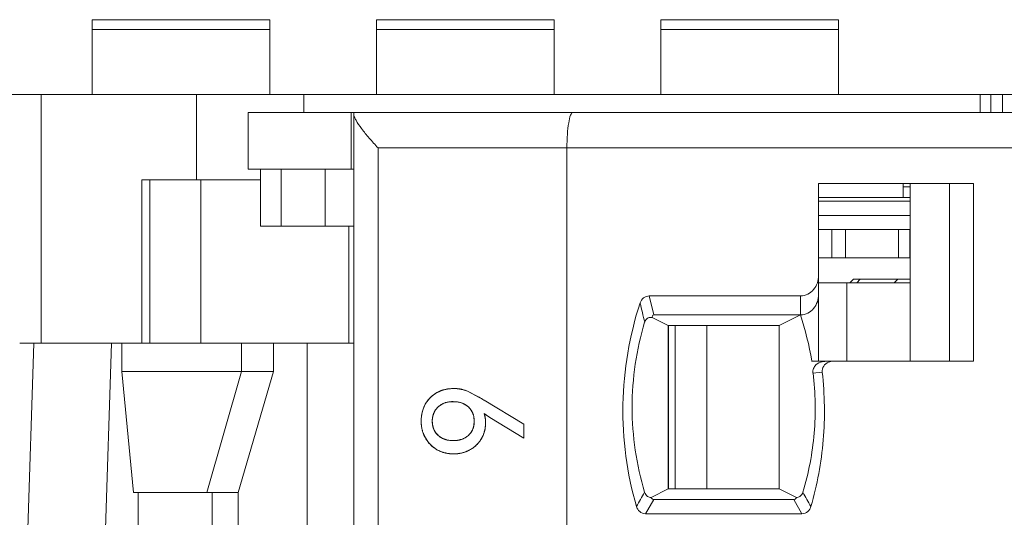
# Model space of a CAD drawing. Header units: inches. Extents: x 830 to 2908, y -1046 to 167.
# Tile 15 of 33: x 2628 to 2641, y -807 to -800. Entities that reach past the tile are written whole.
import ezdxf

# ---------------------------------------------------------------- set-up
doc = ezdxf.new("R2010")
doc.units = ezdxf.units.IN
doc.header["$LTSCALE"] = 23.1
doc.header["$MEASUREMENT"] = 0
doc.layers.get('0').update_dxf_attribs({"lineweight": 18})
for name, color, linetype, lineweight in [('1_12_1_1', 7, 'Continuous', 18), ('1_13_1_1', 7, 'Continuous', 18), ('1_2', 7, 'Continuous', 18), ('1_27', 7, 'Continuous', 18), ('1_29', 7, 'Continuous', 18), ('1_43_1', 7, 'Continuous', 18), ('1_6', 7, 'Continuous', 18)]:
    doc.layers.add(name, color=color, linetype=linetype, lineweight=lineweight)

msp = doc.modelspace()

# ---------------------------------------------------------------- linework, layer by layer
at = {"color": 0, "linetype": 'Continuous', "lineweight": 0}
for p, q in [((2605.83, -800.779), (2704.83, -800.779)), ((2627.91, -804.279), (2627.91, -800.779)), ((2630.095, -801.979), (2630.095, -800.779)), ((2631.608, -801.029), (2631.608, -800.779)), ((2641.125, -800.779), (2641.125, -801.029)), ((2641.276, -801.029), (2641.276, -800.779)), ((2641.439, -801.029), (2641.439, -800.779)), ((2629.329, -804.279), (2629.329, -801.979)), ((2629.329, -801.979), (2630.998, -801.979)), ((2629.442, -804.279), (2629.442, -801.979)), ((2630.16, -804.279), (2630.16, -801.979)), ((2633.479, -804.975), (2633.55, -804.943)), ((2633.63, -804.923), (2633.718, -804.917)), ((2633.769, -804.919), (2633.85, -804.934)), ((2633.85, -804.934), (2633.911, -804.954)), ((2634.143, -805.08), (2633.911, -804.954)), ((2633.911, -804.954), (2634.057, -805.029)), ((2633.626, -805.109), (2633.567, -805.129)), ((2633.851, -805.129), (2633.793, -805.11)), ((2634.702, -805.419), (2634.143, -805.08)), ((2633.286, -805.207), (2633.316, -805.138)), ((2633.452, -805.231), (2633.425, -805.297)), ((2633.995, -805.296), (2633.97, -805.235)), ((2633.265, -805.462), (2633.258, -805.376)), ((2633.42, -805.317), (2633.415, -805.376)), ((2633.415, -805.376), (2633.42, -805.435)), ((2634.005, -805.376), (2634, -805.318)), ((2634, -805.434), (2634.005, -805.376)), ((2634.145, -805.268), (2634.224, -805.322)), ((2634.224, -805.322), (2634.702, -805.615)), ((2633.424, -805.454), (2633.451, -805.519)), ((2633.97, -805.519), (2633.995, -805.458)), ((2634.702, -805.419), (2634.702, -805.615)), ((2633.317, -805.612), (2633.285, -805.54)), ((2633.362, -805.677), (2633.317, -805.612)), ((2633.568, -805.622), (2633.625, -805.641)), ((2633.791, -805.642), (2633.851, -805.623)), ((2633.45, -805.758), (2633.417, -805.733)), ((2633.481, -805.777), (2633.45, -805.758)), ((2633.552, -805.81), (2633.481, -805.777)), ((2633.63, -805.83), (2633.552, -805.81)), ((2633.714, -805.836), (2633.63, -805.83))]:
    msp.add_line(p, q, dxfattribs=at)
for centre, radius, start, end in [((2633.7, -805.378), 0.459, 105.7553, 108.9456), ((2633.709, -805.419), 0.502, 99.0772, 101.5003), ((2633.719, -805.473), 0.556, 84.8595, 90.0791), ((2633.674, -805.337), 0.41, 146.176, 150.8395), ((2633.684, -805.344), 0.421, 140.942, 146.1756), ((2633.689, -805.348), 0.427, 139.1497, 140.9513), ((2633.692, -805.351), 0.432, 130.8805, 139.1423), ((2633.692, -805.35), 0.431, 128.9415, 130.8832), ((2633.689, -805.347), 0.427, 123.8403, 128.9477), ((2633.684, -805.339), 0.418, 119.2913, 123.8413), ((2633.697, -805.435), 0.334, 100.7931, 102.2711), ((2633.72, -805.44), 0.338, 77.4316, 79.2402), ((2632.46, -807.841), 3.234, 60.0717, 60.4151), ((2632.422, -807.906), 3.309, 58.6725, 60.0675), ((2633.745, -805.365), 0.486, 161.0006, 168.8349), ((2633.681, -805.38), 0.276, 114.454, 117.2796), ((2633.735, -805.388), 0.284, 62.8842, 65.8913), ((2633.753, -805.36), 0.251, 29.8528, 31.8598), ((2633.807, -805.376), 0.549, 171.3126, 180.0415), ((2633.783, -805.373), 0.524, 170.4287, 171.2565), ((2633.775, -805.372), 0.517, 168.7708, 170.4308), ((2633.706, -805.367), 0.29, 165.907, 169.9574), ((2633.722, -805.369), 0.283, 10.2293, 14.8406), ((2633.784, -805.384), 0.379, 11.1933, 17.7628), ((2634.92, -804.214), 1.309, 233.6653, 235.0254), ((2633.73, -805.394), 0.434, 5.2473, 11.1924), ((2633.684, -805.399), 0.481, 2.9192, 5.3036), ((2633.648, -805.401), 0.516, 359.889, 2.9106), ((2634.993, -804.11), 1.435, 235.0259, 236.2996), ((2635.079, -803.98), 1.591, 236.3004, 237.5007), ((2633.746, -805.383), 0.488, 189.3167, 191.0117), ((2633.696, -805.386), 0.28, 190.2625, 194.1236), ((2633.756, -805.393), 0.248, 327.5108, 329.5819), ((2633.725, -805.385), 0.279, 344.7592, 349.7751), ((2633.727, -805.409), 0.437, 349.1193, 350.2917), ((2633.712, -805.407), 0.452, 350.3009, 352.9825), ((2633.683, -805.403), 0.481, 352.9934, 356.5859), ((2633.646, -805.401), 0.518, 356.5848, 359.9293), ((2633.684, -805.367), 0.28, 242.6166, 245.5416), ((2633.697, -805.321), 0.328, 257.2833, 259.0942), ((2633.719, -805.305), 0.344, 280.6388, 282.0983), ((2633.735, -805.361), 0.286, 293.7805, 296.3919), ((2633.743, -805.407), 0.423, 318.8909, 324.5694), ((2633.752, -805.414), 0.411, 324.5741, 328.7736), ((2633.755, -805.415), 0.408, 328.7922, 339.3023), ((2633.755, -805.415), 0.408, 339.2979, 342.9639), ((2633.683, -805.413), 0.416, 219.4322, 230.1874), ((2633.732, -805.391), 0.443, 288.711, 298.2496), ((2633.739, -805.406), 0.426, 298.3323, 302.4074), ((2633.735, -805.4), 0.433, 302.4085, 308.0033), ((2633.734, -805.399), 0.435, 307.9985, 309.106), ((2633.735, -805.4), 0.434, 309.0995, 317.8573), ((2633.739, -805.403), 0.429, 317.8696, 318.9027), ((2633.714, -805.328), 0.509, 269.9924, 278.8536), ((2633.715, -805.337), 0.499, 278.8723, 279.9694), ((2633.719, -805.354), 0.482, 279.9216, 288.7281)]:
    msp.add_arc(centre, radius, start, end, dxfattribs=at)
for points, knots in [([(2633.718, -804.917), (2633.707, -804.917), (2633.685, -804.917), (2633.653, -804.92), (2633.627, -804.924), (2633.606, -804.928), (2633.591, -804.931), (2633.577, -804.935), (2633.562, -804.939), (2633.548, -804.944), (2633.536, -804.948), (2633.527, -804.952), (2633.52, -804.955), (2633.513, -804.958), (2633.507, -804.961), (2633.503, -804.963), (2633.499, -804.964), (2633.496, -804.966), (2633.493, -804.968), (2633.49, -804.969), (2633.488, -804.97), (2633.486, -804.971), (2633.485, -804.972), (2633.484, -804.973), (2633.483, -804.973), (2633.482, -804.973), (2633.481, -804.974), (2633.481, -804.974), (2633.48, -804.974), (2633.48, -804.975), (2633.48, -804.975), (2633.48, -804.975), (2633.48, -804.975), (2633.479, -804.975), (2633.479, -804.975), (2633.479, -804.975)], [0, 0, 0, 0, 0.125, 0.25, 0.375, 0.4375, 0.5, 0.5625, 0.625001, 0.687501, 0.750001, 0.781251, 0.812501, 0.843751, 0.875001, 0.890626, 0.906251, 0.921876, 0.937501, 0.953126, 0.960938, 0.968751, 0.976563, 0.98047, 0.984376, 0.988282, 0.992188, 0.994141, 0.996095, 0.997071, 0.998048, 0.999024, 0.999513, 0.999757, 1, 1, 1, 1]), ([(2633.911, -804.954), (2633.904, -804.951), (2633.889, -804.945), (2633.866, -804.938), (2633.847, -804.932), (2633.831, -804.929), (2633.819, -804.926), (2633.807, -804.924), (2633.794, -804.922), (2633.782, -804.92), (2633.771, -804.919), (2633.763, -804.918), (2633.757, -804.918), (2633.75, -804.918), (2633.745, -804.917), (2633.741, -804.917), (2633.738, -804.917), (2633.734, -804.917), (2633.731, -804.917), (2633.728, -804.917), (2633.726, -804.917), (2633.725, -804.917), (2633.723, -804.917), (2633.722, -804.917), (2633.721, -804.917), (2633.72, -804.917), (2633.72, -804.917), (2633.719, -804.917), (2633.719, -804.917), (2633.719, -804.917), (2633.718, -804.917), (2633.718, -804.917), (2633.718, -804.917), (2633.718, -804.917), (2633.718, -804.917), (2633.718, -804.917), (2633.718, -804.917)], [0, 0, 0, 0, 0.125, 0.25, 0.375, 0.4375, 0.5, 0.5625, 0.625001, 0.687501, 0.750001, 0.781251, 0.812501, 0.843751, 0.875001, 0.890626, 0.906251, 0.921876, 0.937501, 0.953126, 0.960938, 0.968751, 0.976563, 0.98047, 0.984376, 0.988282, 0.992188, 0.994141, 0.996095, 0.997071, 0.998048, 0.999024, 0.999513, 0.999757, 0.999997, 1, 1, 1, 1]), ([(2633.479, -804.975), (2633.471, -804.98), (2633.454, -804.99), (2633.43, -805.007), (2633.411, -805.022), (2633.397, -805.035), (2633.386, -805.045), (2633.376, -805.055), (2633.367, -805.066), (2633.357, -805.077), (2633.35, -805.086), (2633.344, -805.094), (2633.34, -805.1), (2633.336, -805.106), (2633.332, -805.111), (2633.33, -805.115), (2633.328, -805.119), (2633.326, -805.122), (2633.324, -805.125), (2633.322, -805.128), (2633.321, -805.13), (2633.32, -805.131), (2633.319, -805.133), (2633.319, -805.134), (2633.318, -805.135), (2633.318, -805.135), (2633.317, -805.136), (2633.317, -805.137), (2633.317, -805.137), (2633.317, -805.137), (2633.317, -805.137), (2633.317, -805.138), (2633.316, -805.138), (2633.316, -805.138), (2633.316, -805.138), (2633.316, -805.138)], [0, 0, 0, 0, 0.125, 0.25, 0.375, 0.4375, 0.5, 0.5625, 0.625001, 0.687501, 0.750001, 0.781251, 0.812501, 0.843751, 0.875001, 0.890626, 0.906251, 0.921876, 0.937501, 0.953126, 0.960938, 0.968751, 0.976563, 0.98047, 0.984376, 0.988282, 0.992188, 0.994141, 0.996095, 0.997071, 0.998048, 0.999024, 0.999513, 0.999757, 1, 1, 1, 1]), ([(2633.496, -805.176), (2633.503, -805.169), (2633.517, -805.158), (2633.539, -805.143), (2633.559, -805.132), (2633.576, -805.124), (2633.589, -805.12), (2633.603, -805.115), (2633.617, -805.111), (2633.631, -805.108), (2633.643, -805.106), (2633.653, -805.105), (2633.661, -805.104), (2633.668, -805.103), (2633.675, -805.102), (2633.68, -805.102), (2633.684, -805.102), (2633.688, -805.101), (2633.692, -805.101), (2633.695, -805.101), (2633.698, -805.101), (2633.7, -805.101), (2633.702, -805.101), (2633.703, -805.101), (2633.704, -805.101), (2633.705, -805.101), (2633.706, -805.101), (2633.707, -805.101), (2633.707, -805.101), (2633.708, -805.101), (2633.708, -805.101), (2633.708, -805.101), (2633.708, -805.101), (2633.708, -805.101), (2633.708, -805.101), (2633.708, -805.101)], [0, 0, 0, 0, 0.125, 0.25, 0.375, 0.4375, 0.5, 0.5625, 0.625, 0.6875, 0.75, 0.78125, 0.8125, 0.843751, 0.875001, 0.890626, 0.906251, 0.921876, 0.937501, 0.953126, 0.960938, 0.968751, 0.976563, 0.980469, 0.984376, 0.988282, 0.992188, 0.994141, 0.996094, 0.997071, 0.998047, 0.999024, 0.999512, 0.999756, 1, 1, 1, 1]), ([(2633.783, -805.108), (2633.779, -805.107), (2633.754, -805.103), (2633.708, -805.1), (2633.662, -805.103), (2633.638, -805.107), (2633.634, -805.108)], [0, 0, 0, 0, 0.078261, 0.50082, 0.922231, 1, 1, 1, 1]), ([(2633.708, -805.101), (2633.719, -805.101), (2633.741, -805.102), (2633.771, -805.105), (2633.796, -805.11), (2633.814, -805.115), (2633.828, -805.12), (2633.841, -805.124), (2633.854, -805.13), (2633.866, -805.136), (2633.876, -805.142), (2633.884, -805.147), (2633.89, -805.15), (2633.896, -805.154), (2633.9, -805.157), (2633.904, -805.16), (2633.907, -805.162), (2633.91, -805.164), (2633.912, -805.167), (2633.914, -805.168), (2633.916, -805.17), (2633.918, -805.171), (2633.919, -805.172), (2633.919, -805.173), (2633.92, -805.173), (2633.921, -805.174), (2633.921, -805.174), (2633.922, -805.175), (2633.922, -805.175), (2633.922, -805.175), (2633.922, -805.175), (2633.923, -805.175), (2633.923, -805.176), (2633.923, -805.176), (2633.923, -805.176), (2633.923, -805.176)], [0, 0, 0, 0, 0.125, 0.25, 0.375, 0.4375, 0.5, 0.5625, 0.625, 0.6875, 0.75, 0.78125, 0.8125, 0.843751, 0.875001, 0.890626, 0.906251, 0.921876, 0.937501, 0.953126, 0.960938, 0.968751, 0.976563, 0.980469, 0.984376, 0.988282, 0.992188, 0.994141, 0.996094, 0.997071, 0.998047, 0.999024, 0.999512, 0.999756, 1, 1, 1, 1]), ([(2633.415, -805.376), (2633.415, -805.366), (2633.416, -805.345), (2633.42, -805.316), (2633.425, -805.293), (2633.431, -805.276), (2633.435, -805.263), (2633.441, -805.251), (2633.447, -805.239), (2633.453, -805.227), (2633.459, -805.218), (2633.464, -805.211), (2633.468, -805.205), (2633.473, -805.2), (2633.476, -805.196), (2633.479, -805.193), (2633.481, -805.19), (2633.484, -805.188), (2633.486, -805.185), (2633.488, -805.183), (2633.49, -805.182), (2633.491, -805.18), (2633.492, -805.179), (2633.493, -805.179), (2633.493, -805.178), (2633.494, -805.177), (2633.495, -805.177), (2633.495, -805.177), (2633.495, -805.176), (2633.495, -805.176), (2633.496, -805.176), (2633.496, -805.176), (2633.496, -805.176), (2633.496, -805.176), (2633.496, -805.176), (2633.496, -805.176)], [0, 0, 0, 0, 0.125, 0.25, 0.375, 0.4375, 0.5, 0.5625, 0.625, 0.6875, 0.75, 0.78125, 0.812501, 0.843751, 0.875001, 0.890626, 0.906251, 0.921876, 0.937501, 0.953126, 0.960938, 0.968751, 0.976563, 0.980469, 0.984376, 0.988282, 0.992188, 0.994141, 0.996094, 0.997071, 0.998047, 0.999024, 0.999512, 0.999756, 1, 1, 1, 1]), ([(2633.554, -805.135), (2633.533, -805.146), (2633.494, -805.173), (2633.464, -805.21), (2633.452, -805.231)], [0, 0, 0, 0, 0.502763, 1, 1, 1, 1]), ([(2633.966, -805.228), (2633.954, -805.209), (2633.924, -805.172), (2633.885, -805.146), (2633.864, -805.135)], [0, 0, 0, 0, 0.487361, 1, 1, 1, 1]), ([(2633.258, -805.376), (2633.258, -805.387), (2633.259, -805.409), (2633.262, -805.44), (2633.265, -805.466), (2633.269, -805.486), (2633.273, -805.5), (2633.277, -805.515), (2633.281, -805.53), (2633.286, -805.544), (2633.291, -805.556), (2633.294, -805.565), (2633.297, -805.572), (2633.3, -805.579), (2633.303, -805.584), (2633.305, -805.589), (2633.307, -805.592), (2633.309, -805.596), (2633.31, -805.599), (2633.312, -805.602), (2633.313, -805.604), (2633.314, -805.606), (2633.315, -805.607), (2633.315, -805.608), (2633.316, -805.609), (2633.316, -805.61), (2633.316, -805.61), (2633.317, -805.611), (2633.317, -805.611), (2633.317, -805.612), (2633.317, -805.612), (2633.317, -805.612), (2633.317, -805.612), (2633.317, -805.612), (2633.317, -805.612), (2633.317, -805.612), (2633.317, -805.612)], [0, 0, 0, 0, 0.125, 0.25, 0.375, 0.4375, 0.5, 0.5625, 0.625001, 0.687501, 0.750001, 0.781251, 0.812501, 0.843751, 0.875001, 0.890626, 0.906251, 0.921876, 0.937501, 0.953126, 0.960938, 0.968751, 0.976563, 0.98047, 0.984376, 0.988282, 0.992188, 0.994141, 0.996095, 0.997071, 0.998048, 0.999024, 0.999513, 0.999757, 0.999997, 1, 1, 1, 1]), ([(2633.497, -805.575), (2633.49, -805.569), (2633.477, -805.556), (2633.461, -805.535), (2633.449, -805.516), (2633.441, -805.501), (2633.436, -805.488), (2633.431, -805.476), (2633.427, -805.463), (2633.423, -805.449), (2633.421, -805.438), (2633.419, -805.428), (2633.418, -805.421), (2633.417, -805.414), (2633.417, -805.408), (2633.416, -805.403), (2633.416, -805.399), (2633.416, -805.396), (2633.416, -805.392), (2633.415, -805.389), (2633.415, -805.386), (2633.415, -805.384), (2633.415, -805.383), (2633.415, -805.381), (2633.415, -805.38), (2633.415, -805.379), (2633.415, -805.379), (2633.415, -805.378), (2633.415, -805.378), (2633.415, -805.377), (2633.415, -805.377), (2633.415, -805.377), (2633.415, -805.377), (2633.415, -805.377), (2633.415, -805.376), (2633.415, -805.376)], [0, 0, 0, 0, 0.125, 0.25, 0.375, 0.4375, 0.5, 0.5625, 0.625, 0.6875, 0.75, 0.78125, 0.8125, 0.843751, 0.875001, 0.890626, 0.906251, 0.921876, 0.937501, 0.953126, 0.960938, 0.968751, 0.976563, 0.980469, 0.984376, 0.988282, 0.992188, 0.994141, 0.996094, 0.997071, 0.998047, 0.999024, 0.999512, 0.999756, 1, 1, 1, 1]), ([(2634.005, -805.376), (2634.005, -805.387), (2634.004, -805.407), (2634, -805.437), (2633.995, -805.459), (2633.99, -805.477), (2633.985, -805.49), (2633.979, -805.502), (2633.973, -805.514), (2633.966, -805.525), (2633.96, -805.534), (2633.955, -805.542), (2633.951, -805.547), (2633.946, -805.552), (2633.943, -805.556), (2633.94, -805.56), (2633.937, -805.562), (2633.935, -805.565), (2633.933, -805.567), (2633.931, -805.569), (2633.929, -805.571), (2633.928, -805.572), (2633.927, -805.573), (2633.926, -805.573), (2633.925, -805.574), (2633.925, -805.575), (2633.924, -805.575), (2633.924, -805.575), (2633.923, -805.576), (2633.923, -805.576), (2633.923, -805.576), (2633.923, -805.576), (2633.923, -805.576), (2633.923, -805.576), (2633.923, -805.576), (2633.923, -805.576)], [0, 0, 0, 0, 0.125, 0.25, 0.375, 0.4375, 0.5, 0.5625, 0.625, 0.6875, 0.75, 0.78125, 0.812501, 0.843751, 0.875001, 0.890626, 0.906251, 0.921876, 0.937501, 0.953126, 0.960938, 0.968751, 0.976563, 0.980469, 0.984376, 0.988282, 0.992188, 0.994141, 0.996094, 0.997071, 0.998047, 0.999024, 0.999512, 0.999756, 1, 1, 1, 1]), ([(2634.164, -805.402), (2634.164, -805.396), (2634.164, -805.383), (2634.163, -805.366), (2634.162, -805.351), (2634.161, -805.34), (2634.159, -805.331), (2634.158, -805.323), (2634.157, -805.315), (2634.155, -805.307), (2634.154, -805.3), (2634.152, -805.295), (2634.151, -805.291), (2634.15, -805.287), (2634.15, -805.284), (2634.149, -805.281), (2634.148, -805.279), (2634.148, -805.277), (2634.147, -805.275), (2634.147, -805.274), (2634.146, -805.273), (2634.146, -805.272), (2634.146, -805.271), (2634.146, -805.27), (2634.146, -805.27), (2634.145, -805.269), (2634.145, -805.269), (2634.145, -805.269), (2634.145, -805.268), (2634.145, -805.268), (2634.145, -805.268), (2634.145, -805.268), (2634.145, -805.268), (2634.145, -805.268), (2634.145, -805.268), (2634.145, -805.268), (2634.145, -805.268)], [0, 0, 0, 0, 0.125, 0.25, 0.375, 0.4375, 0.5, 0.5625, 0.625, 0.6875, 0.75, 0.78125, 0.8125, 0.84375, 0.875, 0.890625, 0.90625, 0.921875, 0.9375, 0.953125, 0.960938, 0.96875, 0.976563, 0.980469, 0.984375, 0.988282, 0.992188, 0.994141, 0.996094, 0.997071, 0.998047, 0.999024, 0.999512, 0.999756, 0.999997, 1, 1, 1, 1]), ([(2633.451, -805.519), (2633.463, -805.54), (2633.494, -805.578), (2633.534, -805.605), (2633.555, -805.616)], [0, 0, 0, 0, 0.505662, 1, 1, 1, 1]), ([(2633.863, -805.617), (2633.884, -805.606), (2633.923, -805.58), (2633.953, -805.545), (2633.965, -805.526)], [0, 0, 0, 0, 0.526578, 1, 1, 1, 1]), ([(2634.104, -805.627), (2634.109, -805.619), (2634.119, -805.602), (2634.131, -805.576), (2634.139, -805.553), (2634.145, -805.535), (2634.149, -805.521), (2634.153, -805.507), (2634.156, -805.492), (2634.158, -805.478), (2634.16, -805.466), (2634.161, -805.456), (2634.162, -805.448), (2634.163, -805.44), (2634.163, -805.434), (2634.164, -805.429), (2634.164, -805.425), (2634.164, -805.421), (2634.164, -805.417), (2634.164, -805.414), (2634.164, -805.411), (2634.164, -805.41), (2634.164, -805.408), (2634.164, -805.407), (2634.164, -805.406), (2634.164, -805.405), (2634.164, -805.404), (2634.164, -805.403), (2634.164, -805.403), (2634.164, -805.402), (2634.164, -805.402), (2634.164, -805.402), (2634.164, -805.402), (2634.164, -805.402), (2634.164, -805.402), (2634.164, -805.402)], [0, 0, 0, 0, 0.125, 0.25, 0.375, 0.4375, 0.5, 0.562501, 0.625001, 0.687501, 0.750001, 0.781251, 0.812501, 0.843751, 0.875001, 0.890626, 0.906251, 0.921876, 0.937501, 0.953126, 0.960938, 0.968751, 0.976563, 0.98047, 0.984376, 0.988282, 0.992188, 0.994142, 0.996095, 0.997071, 0.998048, 0.999024, 0.999513, 0.999757, 1, 1, 1, 1]), ([(2633.317, -805.612), (2633.322, -805.621), (2633.333, -805.638), (2633.35, -805.662), (2633.365, -805.681), (2633.378, -805.696), (2633.388, -805.706), (2633.398, -805.717), (2633.409, -805.726), (2633.42, -805.736), (2633.43, -805.743), (2633.438, -805.749), (2633.444, -805.753), (2633.45, -805.758), (2633.455, -805.761), (2633.459, -805.764), (2633.462, -805.766), (2633.465, -805.768), (2633.468, -805.77), (2633.471, -805.771), (2633.473, -805.772), (2633.475, -805.773), (2633.476, -805.774), (2633.477, -805.775), (2633.478, -805.775), (2633.479, -805.776), (2633.48, -805.776), (2633.48, -805.776), (2633.48, -805.777), (2633.481, -805.777), (2633.481, -805.777), (2633.481, -805.777), (2633.481, -805.777), (2633.481, -805.777), (2633.481, -805.777), (2633.481, -805.777)], [0, 0, 0, 0, 0.125, 0.25, 0.375, 0.4375, 0.5, 0.5625, 0.625001, 0.687501, 0.750001, 0.781251, 0.812501, 0.843751, 0.875001, 0.890626, 0.906251, 0.921876, 0.937501, 0.953126, 0.960938, 0.968751, 0.976563, 0.98047, 0.984376, 0.988282, 0.992188, 0.994141, 0.996095, 0.997071, 0.998048, 0.999024, 0.999513, 0.999757, 1, 1, 1, 1]), ([(2633.708, -805.65), (2633.697, -805.65), (2633.676, -805.649), (2633.646, -805.646), (2633.622, -805.641), (2633.604, -805.636), (2633.59, -805.631), (2633.577, -805.627), (2633.565, -805.621), (2633.552, -805.615), (2633.543, -805.609), (2633.535, -805.604), (2633.529, -805.601), (2633.523, -805.597), (2633.519, -805.594), (2633.515, -805.591), (2633.513, -805.589), (2633.51, -805.587), (2633.507, -805.584), (2633.505, -805.583), (2633.503, -805.581), (2633.502, -805.58), (2633.501, -805.579), (2633.5, -805.578), (2633.499, -805.578), (2633.499, -805.577), (2633.498, -805.577), (2633.498, -805.576), (2633.497, -805.576), (2633.497, -805.576), (2633.497, -805.576), (2633.497, -805.576), (2633.497, -805.575), (2633.497, -805.575), (2633.497, -805.575), (2633.497, -805.575)], [0, 0, 0, 0, 0.125, 0.25, 0.375, 0.4375, 0.5, 0.5625, 0.625, 0.6875, 0.75, 0.78125, 0.8125, 0.843751, 0.875001, 0.890626, 0.906251, 0.921876, 0.937501, 0.953126, 0.960938, 0.968751, 0.976563, 0.980469, 0.984376, 0.988282, 0.992188, 0.994141, 0.996094, 0.997071, 0.998047, 0.999024, 0.999512, 0.999756, 1, 1, 1, 1]), ([(2633.635, -805.643), (2633.639, -805.644), (2633.663, -805.648), (2633.709, -805.651), (2633.754, -805.648), (2633.779, -805.644), (2633.783, -805.643)], [0, 0, 0, 0, 0.077669, 0.49624, 0.921324, 1, 1, 1, 1]), ([(2633.923, -805.576), (2633.916, -805.582), (2633.902, -805.594), (2633.879, -805.609), (2633.858, -805.62), (2633.841, -805.627), (2633.828, -805.632), (2633.814, -805.636), (2633.8, -805.64), (2633.786, -805.643), (2633.774, -805.645), (2633.764, -805.647), (2633.756, -805.647), (2633.748, -805.648), (2633.742, -805.649), (2633.737, -805.649), (2633.733, -805.649), (2633.729, -805.65), (2633.725, -805.65), (2633.721, -805.65), (2633.719, -805.65), (2633.717, -805.65), (2633.715, -805.65), (2633.713, -805.65), (2633.712, -805.65), (2633.711, -805.65), (2633.711, -805.65), (2633.71, -805.65), (2633.709, -805.65), (2633.709, -805.65), (2633.709, -805.65), (2633.709, -805.65), (2633.708, -805.65), (2633.708, -805.65), (2633.708, -805.65), (2633.708, -805.65)], [0, 0, 0, 0, 0.125, 0.25, 0.375, 0.4375, 0.5, 0.5625, 0.625, 0.6875, 0.75, 0.78125, 0.8125, 0.843751, 0.875001, 0.890626, 0.906251, 0.921876, 0.937501, 0.953126, 0.960938, 0.968751, 0.976563, 0.980469, 0.984376, 0.988282, 0.992188, 0.994141, 0.996094, 0.997071, 0.998047, 0.999024, 0.999512, 0.999756, 1, 1, 1, 1]), ([(2633.941, -805.781), (2633.95, -805.776), (2633.966, -805.767), (2633.99, -805.751), (2634.009, -805.737), (2634.023, -805.724), (2634.033, -805.715), (2634.043, -805.705), (2634.053, -805.695), (2634.062, -805.684), (2634.07, -805.675), (2634.076, -805.668), (2634.08, -805.662), (2634.084, -805.657), (2634.088, -805.652), (2634.09, -805.648), (2634.092, -805.645), (2634.094, -805.642), (2634.096, -805.639), (2634.098, -805.636), (2634.099, -805.634), (2634.1, -805.633), (2634.101, -805.632), (2634.102, -805.631), (2634.102, -805.63), (2634.103, -805.629), (2634.103, -805.628), (2634.103, -805.628), (2634.104, -805.628), (2634.104, -805.627), (2634.104, -805.627), (2634.104, -805.627), (2634.104, -805.627), (2634.104, -805.627), (2634.104, -805.627), (2634.104, -805.627)], [0, 0, 0, 0, 0.125, 0.25, 0.375, 0.4375, 0.5, 0.5625, 0.625001, 0.687501, 0.750001, 0.781251, 0.812501, 0.843751, 0.875001, 0.890626, 0.906251, 0.921876, 0.937501, 0.953126, 0.960938, 0.968751, 0.976563, 0.98047, 0.984376, 0.988282, 0.992188, 0.994141, 0.996095, 0.997071, 0.998048, 0.999024, 0.999513, 0.999757, 1, 1, 1, 1]), ([(2633.481, -805.777), (2633.49, -805.782), (2633.508, -805.791), (2633.535, -805.803), (2633.558, -805.812), (2633.577, -805.818), (2633.592, -805.822), (2633.607, -805.825), (2633.621, -805.828), (2633.636, -805.831), (2633.649, -805.832), (2633.659, -805.834), (2633.667, -805.834), (2633.675, -805.835), (2633.681, -805.835), (2633.686, -805.836), (2633.69, -805.836), (2633.694, -805.836), (2633.698, -805.836), (2633.701, -805.836), (2633.704, -805.836), (2633.706, -805.836), (2633.708, -805.836), (2633.709, -805.836), (2633.71, -805.836), (2633.711, -805.836), (2633.712, -805.836), (2633.713, -805.836), (2633.713, -805.836), (2633.713, -805.836), (2633.714, -805.836), (2633.714, -805.836), (2633.714, -805.836), (2633.714, -805.836), (2633.714, -805.836), (2633.714, -805.836)], [0, 0, 0, 0, 0.125, 0.25, 0.375, 0.4375, 0.5, 0.5625, 0.625001, 0.687501, 0.750001, 0.781251, 0.812501, 0.843751, 0.875001, 0.890626, 0.906251, 0.921876, 0.937501, 0.953126, 0.960938, 0.968751, 0.976563, 0.98047, 0.984376, 0.988282, 0.992188, 0.994141, 0.996095, 0.997071, 0.998048, 0.999024, 0.999513, 0.999757, 1, 1, 1, 1]), ([(2633.714, -805.836), (2633.724, -805.836), (2633.745, -805.836), (2633.775, -805.833), (2633.799, -805.83), (2633.819, -805.826), (2633.833, -805.823), (2633.847, -805.819), (2633.861, -805.815), (2633.875, -805.81), (2633.886, -805.806), (2633.895, -805.803), (2633.902, -805.8), (2633.909, -805.797), (2633.914, -805.795), (2633.918, -805.792), (2633.922, -805.791), (2633.925, -805.789), (2633.928, -805.788), (2633.931, -805.786), (2633.933, -805.785), (2633.935, -805.784), (2633.936, -805.784), (2633.937, -805.783), (2633.938, -805.783), (2633.939, -805.782), (2633.939, -805.782), (2633.94, -805.782), (2633.94, -805.782), (2633.941, -805.781), (2633.941, -805.781), (2633.941, -805.781), (2633.941, -805.781), (2633.941, -805.781), (2633.941, -805.781), (2633.941, -805.781), (2633.941, -805.781)], [0, 0, 0, 0, 0.125, 0.25, 0.375, 0.4375, 0.5, 0.5625, 0.625001, 0.687501, 0.750001, 0.781251, 0.812501, 0.843751, 0.875001, 0.890626, 0.906251, 0.921876, 0.937501, 0.953126, 0.960938, 0.968751, 0.976563, 0.98047, 0.984376, 0.988282, 0.992188, 0.994141, 0.996095, 0.997071, 0.998048, 0.999024, 0.999513, 0.999757, 0.999997, 1, 1, 1, 1])]:
    msp.add_open_spline(points, degree=3, knots=knots, dxfattribs=at)
for points in [[(2633.316, -805.138), (2633.278, -805.208), (2633.258, -805.287), (2633.258, -805.376)], [(2633.923, -805.176), (2633.978, -805.225), (2634.005, -805.292), (2634.005, -805.376)]]:
    msp.add_open_spline(points, degree=3, dxfattribs=at)
at = {"layer": '1_12_1_1', "color": 0, "linetype": 'Continuous', "lineweight": 0}
for p, q in [((2628.63, -799.725), (2628.63, -800.779)), ((2628.63, -799.725), (2631.13, -799.725)), ((2631.13, -800.779), (2631.13, -799.725)), ((2631.13, -799.861), (2628.63, -799.861))]:
    msp.add_line(p, q, dxfattribs=at)
at = {"layer": '1_13_1_1', "color": 0, "linetype": 'Continuous', "lineweight": 0}
for p, q in [((2636.63, -799.725), (2636.63, -800.779)), ((2636.63, -799.725), (2639.13, -799.725)), ((2639.13, -800.779), (2639.13, -799.725)), ((2639.13, -799.861), (2636.63, -799.861))]:
    msp.add_line(p, q, dxfattribs=at)
at = {"layer": '1_2', "color": 0, "linetype": 'Continuous', "lineweight": 0}
for p, q in [((2638.851, -802.679), (2640.14, -802.679)), ((2639.039, -803.079), (2639.039, -802.679)), ((2639.231, -802.679), (2639.231, -803.079)), ((2639.976, -803.079), (2639.976, -802.679)), ((2640.133, -802.679), (2640.133, -803.079)), ((2638.851, -803.079), (2640.14, -803.079)), ((2636.74, -804.029), (2636.74, -806.329))]:
    msp.add_line(p, q, dxfattribs=at)
at = {"layer": '1_27', "color": 0, "linetype": 'Continuous', "lineweight": 0}
for p, q in [((2630.823, -801.829), (2630.823, -801.029)), ((2630.823, -801.029), (2632.275, -801.029)), ((2632.275, -801.829), (2632.275, -801.029)), ((2632.31, -801.033), (2632.275, -801.029)), ((2630.823, -801.829), (2632.31, -801.829)), ((2630.998, -802.629), (2630.998, -801.829)), ((2631.287, -802.629), (2631.287, -801.829)), ((2631.908, -801.829), (2631.908, -802.629)), ((2640.04, -802.229), (2640.04, -802.029)), ((2640.14, -802.079), (2640.04, -802.079)), ((2640.14, -802.229), (2638.851, -802.229)), ((2630.998, -802.629), (2632.31, -802.629)), ((2632.24, -804.279), (2632.24, -802.629))]:
    msp.add_line(p, q, dxfattribs=at)
at = {"layer": '1_29', "color": 0, "linetype": 'Continuous', "lineweight": 0}
for p, q in [((2640.14, -803.429), (2638.851, -803.429)), ((2639.25, -804.529), (2639.25, -803.429)), ((2636.831, -806.329), (2636.831, -804.029)), ((2637.277, -804.029), (2637.277, -806.329))]:
    msp.add_line(p, q, dxfattribs=at)
at = {"layer": '1_43_1', "color": 0, "linetype": 'Continuous', "lineweight": 0}
for p, q in [((2632.63, -799.725), (2632.63, -800.779)), ((2632.63, -799.725), (2635.13, -799.725)), ((2635.13, -800.779), (2635.13, -799.725)), ((2635.13, -799.861), (2632.63, -799.861))]:
    msp.add_line(p, q, dxfattribs=at)
at = {"layer": '1_6', "color": 0, "linetype": 'Continuous', "lineweight": 0}
for p, q in [((2632.31, -813.529), (2632.31, -801.029)), ((2632.31, -801.029), (2701.929, -801.029)), ((2632.652, -801.529), (2632.652, -813.029)), ((2700.338, -801.529), (2632.652, -801.529)), ((2635.31, -801.529), (2635.31, -813.029)), ((2638.851, -804.529), (2638.851, -802.029)), ((2638.851, -802.029), (2641.03, -802.029)), ((2640.14, -802.029), (2640.14, -804.529)), ((2640.693, -802.029), (2640.693, -804.529)), ((2641.03, -802.029), (2641.03, -804.529)), ((2638.851, -802.279), (2640.14, -802.279)), ((2640.14, -802.479), (2638.851, -802.479)), ((2639.29, -803.429), (2639.34, -803.379)), ((2640.14, -803.379), (2639.34, -803.379)), ((2639.438, -803.379), (2639.389, -803.429)), ((2639.915, -803.429), (2639.964, -803.379)), ((2636.532, -803.879), (2636.467, -803.613)), ((2636.467, -803.613), (2638.596, -803.613)), ((2638.596, -803.879), (2638.596, -803.613)), ((2636.733, -804.029), (2636.508, -803.916)), ((2636.532, -803.879), (2638.596, -803.879)), ((2638.596, -803.879), (2638.298, -804.029)), ((2636.733, -806.329), (2636.733, -804.029)), ((2636.733, -804.029), (2638.298, -804.029)), ((2638.298, -806.329), (2638.298, -804.029)), ((2627.609, -804.279), (2632.31, -804.279)), ((2627.81, -804.279), (2627.713, -807.279)), ((2628.902, -804.279), (2628.804, -807.279)), ((2629.048, -804.279), (2629.048, -804.679)), ((2630.728, -804.279), (2630.728, -804.679)), ((2631.179, -804.679), (2631.179, -804.279)), ((2631.655, -804.279), (2631.655, -810.279)), ((2638.753, -804.529), (2639.049, -804.529)), ((2638.991, -804.546), (2639.044, -804.531)), ((2639.044, -804.533), (2639.062, -804.531)), ((2641.03, -804.529), (2639.054, -804.529)), ((2629.048, -804.679), (2629.21, -806.379)), ((2629.048, -804.679), (2631.179, -804.679)), ((2630.728, -804.679), (2630.244, -806.379)), ((2630.683, -806.379), (2631.179, -804.679)), ((2638.9, -804.687), (2638.771, -804.699)), ((2636.493, -806.45), (2636.733, -806.329)), ((2638.298, -806.329), (2636.733, -806.329)), ((2638.298, -806.329), (2638.539, -806.45)), ((2629.21, -806.379), (2630.683, -806.379)), ((2629.275, -808.179), (2629.275, -806.379)), ((2630.318, -806.379), (2630.318, -808.179)), ((2630.683, -806.379), (2630.683, -808.179)), ((2636.413, -806.679), (2636.53, -806.479)), ((2638.501, -806.479), (2636.53, -806.479)), ((2638.501, -806.479), (2638.617, -806.679)), ((2638.617, -806.679), (2636.413, -806.679))]:
    msp.add_line(p, q, dxfattribs=at)
for centre, radius, start, end in [((2733.943, -780.652), 100.291, 193.29321, 193.45176), ((2634.678, -805.174), 4.126, 8.9967, 18.2943), ((2638.94, -804.732), 0.196, 89.9316, 101.2851), ((2647.371, -812.784), 12.704, 149.713, 150.7483), ((2629.747, -811.56), 10.284, 28.9803, 30.2625)]:
    msp.add_arc(centre, radius, start, end, dxfattribs=at)
for points, knots in [([(2632.652, -801.529), (2632.609, -801.484), (2632.529, -801.396), (2632.424, -801.267), (2632.354, -801.166), (2632.32, -801.097), (2632.31, -801.067), (2632.31, -801.055)], [0, 0, 0, 0, 0.317308, 0.606227, 0.845296, 0.935911, 1, 1, 1, 1]), ([(2635.391, -801.029), (2635.385, -801.029), (2635.371, -801.042), (2635.35, -801.091), (2635.329, -801.192), (2635.314, -801.346), (2635.31, -801.465), (2635.31, -801.529)], [0, 0, 0, 0, 0.035531, 0.097352, 0.311781, 0.627533, 1, 1, 1, 1]), ([(2638.851, -803.326), (2638.851, -803.395), (2638.814, -803.505), (2638.702, -803.595), (2638.631, -803.613), (2638.596, -803.613)], [0, 0, 0, 0, 0.496876, 0.748597, 1, 1, 1, 1]), ([(2636.339, -803.712), (2636.189, -804.171), (2636.024, -805.139), (2636.154, -806.113), (2636.288, -806.577)], [0, 0, 0, 0, 0.5, 1, 1, 1, 1]), ([(2636.467, -803.613), (2636.439, -803.612), (2636.38, -803.634), (2636.348, -803.685), (2636.339, -803.712)], [0, 0, 0, 0, 0.498571, 1, 1, 1, 1]), ([(2638.596, -803.879), (2638.631, -803.879), (2638.702, -803.862), (2638.814, -803.772), (2638.851, -803.662), (2638.851, -803.592)], [0, 0, 0, 0, 0.251497, 0.503185, 1, 1, 1, 1]), ([(2636.402, -806.377), (2636.286, -805.991), (2636.167, -805.18), (2636.287, -804.369), (2636.403, -803.982)], [0, 0, 0, 0, 0.499974, 1, 1, 1, 1]), ([(2636.403, -803.982), (2636.411, -803.957), (2636.442, -803.914), (2636.49, -803.913), (2636.508, -803.916)], [0, 0, 0, 0, 0.591555, 1, 1, 1, 1]), ([(2636.532, -803.879), (2636.523, -803.88), (2636.511, -803.895), (2636.51, -803.91), (2636.508, -803.916)], [0, 0, 0, 0, 0.572011, 1, 1, 1, 1]), ([(2638.771, -804.699), (2638.768, -804.677), (2638.774, -804.633), (2638.819, -804.571), (2638.869, -804.546), (2638.902, -804.54)], [0, 0, 0, 0, 0.30085, 0.557051, 1, 1, 1, 1]), ([(2638.902, -804.687), (2638.901, -804.658), (2638.912, -804.595), (2638.964, -804.558), (2638.991, -804.546)], [0, 0, 0, 0, 0.498785, 1, 1, 1, 1]), ([(2638.743, -806.577), (2638.831, -806.272), (2638.948, -805.643), (2638.937, -805.003), (2638.902, -804.687)], [0, 0, 0, 0, 0.500023, 1, 1, 1, 1]), ([(2638.774, -804.699), (2638.79, -804.839), (2638.811, -805.122), (2638.791, -805.687), (2638.71, -806.107), (2638.63, -806.377)], [0, 0, 0, 0, 0.250131, 0.50023, 1, 1, 1, 1]), ([(2636.493, -806.45), (2636.476, -806.449), (2636.434, -806.438), (2636.408, -806.4), (2636.402, -806.377)], [0, 0, 0, 0, 0.417744, 1, 1, 1, 1]), ([(2636.53, -806.479), (2636.52, -806.479), (2636.503, -806.471), (2636.495, -806.455), (2636.493, -806.45)], [0, 0, 0, 0, 0.625346, 1, 1, 1, 1]), ([(2638.501, -806.479), (2638.508, -806.479), (2638.525, -806.474), (2638.535, -806.459), (2638.539, -806.45)], [0, 0, 0, 0, 0.401074, 1, 1, 1, 1]), ([(2638.63, -806.377), (2638.623, -806.4), (2638.597, -806.438), (2638.555, -806.449), (2638.539, -806.45)], [0, 0, 0, 0, 0.583939, 1, 1, 1, 1]), ([(2636.288, -806.577), (2636.296, -806.604), (2636.327, -806.656), (2636.385, -806.679), (2636.413, -806.679)], [0, 0, 0, 0, 0.500965, 1, 1, 1, 1]), ([(2638.617, -806.679), (2638.646, -806.679), (2638.704, -806.657), (2638.735, -806.605), (2638.743, -806.577)], [0, 0, 0, 0, 0.499191, 1, 1, 1, 1])]:
    msp.add_open_spline(points, degree=3, knots=knots, dxfattribs=at)

doc.saveas('drawing.dxf')
